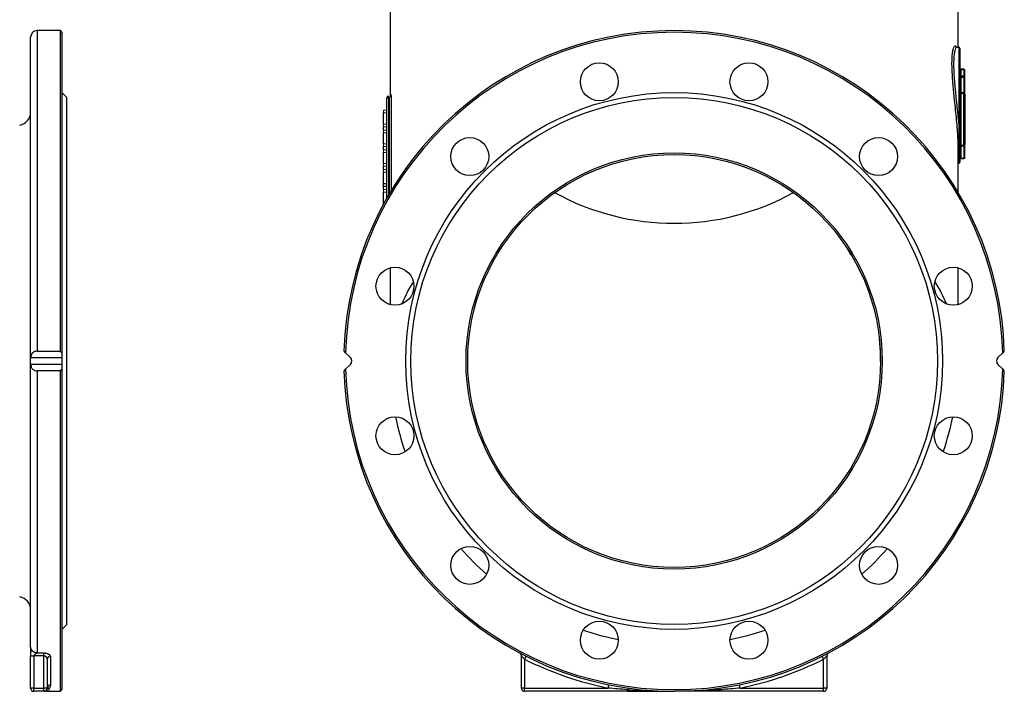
# Model space of a CAD drawing. Header units: millimetres. Extents: x -2916 to -129, y -697 to 1150.
# Tile 17 of 20: x -725 to -129, y -53 to 354. Entities that reach past the tile are written whole.
import ezdxf

# ---------------------------------------------------------------- set-up
doc = ezdxf.new("R2010")
doc.units = ezdxf.units.MM

msp = doc.modelspace()

# ---------------------------------------------------------------- linework, layer by layer
at = {"color": 0, "linetype": 'Continuous', "lineweight": 25}
for p, q in [((-500.77, 387.88), (-500.77, 306.86)), ((-156.77, 336.81), (-156.77, 387.88)), ((-700.41, 346.95), (-714.41, 346.95)), ((-714.41, 346.95), (-714.41, 152.95)), ((-699.41, 345.95), (-700.41, 346.95)), ((-700.41, 152.95), (-700.41, 346.95)), ((-699.41, 345.95), (-699.41, 151.98)), ((-718.41, 149.03), (-718.41, 342.95)), ((-157.94, 336.99), (-157.89, 336.85)), ((-156.27, 336.81), (-157.65, 336.81)), ((-156.27, 287.8), (-156.27, 336.81)), ((-155.77, 336.31), (-155.77, 288)), ((-155.27, 323.32), (-155.27, 319.57)), ((-155.27, 318.57), (-155.27, 309.57)), ((-696.41, 306.45), (-699.41, 309.45)), ((-696.41, 146.95), (-696.41, 306.45)), ((-502.77, 306.05), (-502.77, 306.34)), ((-502.77, 245.56), (-502.77, 306.05)), ((-501.77, 306.76), (-501.77, 247.31)), ((-501.12, 248.42), (-501.12, 306.76)), ((-500.39, 306.97), (-500.35, 307.42)), ((-500.12, 307.4), (-500.12, 250.09)), ((-155.27, 309.57), (-153.27, 309.57)), ((-155.27, 309.08), (-155.27, 277.57)), ((-155.27, 309.08), (-153.27, 309.08)), ((-153.27, 277.57), (-153.27, 309.08)), ((-152.77, 308.59), (-152.77, 278.06)), ((-504.77, 290.39), (-504.77, 297.12)), ((-504.77, 286.77), (-504.77, 288.76)), ((-504.77, 278.42), (-504.77, 285.15)), ((-504.77, 274.8), (-504.77, 276.79)), ((-156.77, 249.01), (-156.77, 276.44)), ((-155.27, 277.08), (-155.27, 269.82)), ((-504.77, 266.46), (-504.77, 273.19)), ((-156.27, 266.81), (-156.27, 269.73)), ((-155.77, 270.19), (-155.77, 269.14)), ((-155.77, 269.82), (-155.27, 269.82)), ((-155.77, 268.82), (-155.77, 267.31)), ((-504.77, 262.84), (-504.77, 264.82)), ((-156.77, 266.81), (-156.27, 266.81)), ((-504.77, 254.49), (-504.77, 261.22)), ((-504.77, 252.86), (-504.77, 254.49)), ((-504.77, 254.49), (-502.77, 254.49)), ((-504.77, 252.86), (-502.77, 252.86)), ((-504.77, 250.87), (-504.77, 252.86)), ((-504.77, 242.52), (-504.77, 249.26)), ((-504.77, 241.95), (-504.77, 242.52)), ((-504.77, 242.52), (-504.45, 242.52)), ((-500.77, 203.36), (-500.77, 181.13)), ((-156.77, 181.13), (-156.77, 203.36)), ((-718.41, 149.07), (-699.41, 149.07)), ((-714.41, 152.95), (-700.41, 152.95)), ((-699.41, 151.98), (-699.41, 149.07)), ((-699.41, 149.07), (-699.41, 144.83)), ((-527.7, 151.98), (-524.8, 149.07)), ((-132.74, 149.07), (-129.83, 151.98)), ((-718.41, 144.87), (-718.41, 149.03)), ((-718.41, -26.28), (-718.41, 144.87)), ((-699.41, 144.83), (-718.41, 144.83)), ((-699.41, 144.83), (-699.41, 141.93)), ((-696.41, -12.55), (-696.41, 146.95)), ((-524.8, 144.83), (-527.7, 141.93)), ((-129.83, 141.93), (-132.74, 144.83)), ((-700.41, 140.95), (-714.41, 140.95)), ((-714.41, 140.95), (-714.41, -29.81)), ((-700.41, -53.05), (-700.41, 140.95)), ((-699.41, 141.93), (-699.41, -52.05)), ((-242.26, 56.72), (-240.14, 58.84)), ((-699.41, -15.55), (-696.41, -12.55)), ((-718.41, -51.05), (-718.41, -31.58)), ((-710.41, -31.58), (-716.41, -31.58)), ((-716.41, -31.58), (-716.41, -51.05)), ((-714.41, -29.81), (-710.41, -29.81)), ((-710.41, -31.58), (-710.41, -29.81)), ((-710.41, -51.05), (-710.41, -31.58)), ((-708.41, -33.64), (-708.41, -51.05)), ((-706.41, -31.85), (-706.41, -49.09)), ((-421.27, -51.05), (-421.27, -31.58)), ((-419.27, -33.64), (-418.37, -31.85)), ((-419.27, -33.64), (-419.27, -51.05)), ((-238.27, -33.64), (-239.16, -31.85)), ((-238.27, -51.05), (-238.27, -33.64)), ((-236.27, -31.58), (-236.27, -51.05)), ((-716.41, -51.05), (-718.41, -51.05)), ((-716.41, -51.05), (-710.41, -51.05)), ((-716.41, -53.05), (-716.41, -51.05)), ((-710.41, -53.05), (-716.41, -53.05)), ((-710.41, -53.05), (-710.41, -51.05)), ((-708.41, -51.05), (-710.41, -51.05)), ((-708.41, -53.05), (-700.41, -53.05)), ((-700.41, -53.05), (-699.41, -52.05)), ((-419.27, -51.05), (-421.27, -51.05)), ((-419.27, -53.05), (-419.27, -51.05)), ((-419.27, -51.05), (-368.77, -51.05)), ((-356.98, -53.05), (-419.27, -53.05)), ((-368.77, -51.05), (-368.37, -49.09)), ((-356.98, -53.05), (-356.98, -52.06)), ((-300.55, -52.06), (-300.55, -53.05)), ((-238.27, -53.05), (-300.55, -53.05)), ((-288.77, -51.05), (-289.16, -49.09)), ((-288.77, -51.05), (-238.27, -51.05)), ((-238.27, -53.05), (-238.27, -51.05)), ((-236.27, -51.05), (-238.27, -51.05))]:
    msp.add_line(p, q, dxfattribs=at)
at = {"color": 0, "linetype": 'Continuous', "lineweight": 18}
for p, q in [((-155.77, 323.32), (-155.27, 323.32)), ((-155.27, 323.82), (-153.27, 323.82)), ((-155.27, 323.32), (-155.27, 323.82)), ((-155.27, 323.32), (-153.27, 323.32)), ((-153.27, 319.57), (-153.27, 323.32)), ((-152.77, 323.32), (-152.77, 319.57)), ((-155.77, 319.57), (-155.27, 319.57)), ((-155.77, 318.57), (-155.27, 318.57)), ((-155.27, 319.57), (-153.27, 319.57)), ((-155.27, 319.07), (-155.27, 319.57)), ((-155.27, 319.07), (-153.27, 319.07)), ((-155.27, 318.57), (-153.27, 318.57)), ((-153.27, 319.57), (-153.27, 319.07)), ((-153.27, 309.57), (-153.27, 318.57)), ((-152.77, 319.57), (-152.77, 318.57)), ((-152.77, 318.57), (-152.77, 309.57)), ((-501.77, 307.34), (-501.77, 306.76)), ((-501.12, 306.76), (-501.77, 306.76)), ((-155.77, 309.57), (-155.27, 309.57)), ((-155.27, 309.57), (-155.27, 309.08)), ((-153.27, 309.08), (-153.27, 309.57)), ((-152.77, 309.57), (-152.77, 308.59)), ((-504.77, 297.12), (-504.77, 298.74)), ((-504.77, 298.74), (-502.77, 298.74)), ((-504.77, 297.12), (-502.77, 297.12)), ((-504.77, 288.76), (-504.77, 290.39)), ((-504.77, 290.39), (-502.77, 290.39)), ((-504.77, 288.76), (-502.77, 288.76)), ((-504.77, 285.15), (-504.77, 286.77)), ((-504.77, 286.77), (-502.77, 286.77)), ((-504.77, 285.15), (-502.77, 285.15)), ((-504.77, 276.79), (-504.77, 278.42)), ((-504.77, 278.42), (-502.77, 278.42)), ((-504.77, 276.79), (-502.77, 276.79)), ((-504.77, 273.19), (-504.77, 274.8)), ((-504.77, 274.8), (-502.77, 274.8)), ((-155.77, 277.08), (-155.27, 277.08)), ((-155.27, 277.57), (-153.27, 277.57)), ((-155.27, 277.08), (-153.27, 277.08)), ((-153.27, 269.82), (-153.27, 277.08)), ((-152.77, 278.06), (-152.77, 277.08)), ((-152.77, 277.08), (-152.77, 269.82)), ((-504.77, 273.19), (-502.77, 273.19)), ((-155.77, 269.14), (-155.77, 268.82)), ((-155.27, 269.82), (-155.27, 269.48)), ((-155.27, 269.82), (-153.27, 269.82)), ((-155.27, 269.32), (-155.27, 269.48)), ((-155.27, 269.32), (-153.27, 269.32)), ((-153.27, 269.82), (-153.27, 269.32)), ((-504.77, 264.82), (-504.77, 266.46)), ((-504.77, 266.46), (-502.77, 266.46)), ((-504.77, 264.82), (-502.77, 264.82)), ((-504.77, 261.22), (-504.77, 262.84)), ((-504.77, 262.84), (-502.77, 262.84)), ((-504.77, 261.22), (-502.77, 261.22)), ((-504.77, 249.26), (-504.77, 250.87)), ((-504.77, 250.87), (-502.77, 250.87)), ((-504.77, 249.26), (-502.77, 249.26))]:
    msp.add_line(p, q, dxfattribs=at)
at = {"color": 0, "linetype": 'Continuous', "lineweight": 25, "flags": 128}
msp.add_lwpolyline([(-156.27, 287.8), (-156.17, 287.81), (-156.08, 287.82), (-155.99, 287.84), (-155.91, 287.86), (-155.85, 287.89), (-155.81, 287.93), (-155.78, 287.96), (-155.77, 288)], dxfattribs=at)
at = {"color": 0, "linetype": 'Continuous', "lineweight": 25}
for centre, radius in [((-374.06, 315.99), 11.5), ((-283.47, 315.99), 11.5), ((-328.77, 146.95), 162.5), ((-328.77, 146.95), 159.5), ((-452.51, 270.7), 11.5), ((-205.02, 270.7), 11.5), ((-328.77, 146.95), 126), ((-328.77, 146.95), 125), ((-497.8, 192.25), 11.5), ((-159.73, 192.25), 11.5), ((-497.8, 101.66), 11.5), ((-159.73, 101.66), 11.5), ((-452.51, 23.21), 11.5), ((-205.02, 23.21), 11.5), ((-374.06, -22.09), 11.5), ((-283.47, -22.09), 11.5)]:
    msp.add_circle(centre, radius, dxfattribs=at)
for centre, radius, start, end in [((-714.41, 342.95), 4, 90, 180), ((-328.77, 146.95), 200, 1.71913, 178.28087), ((-328.77, 146.95), 199, 1.44738, 178.55262), ((-156.27, 336.31), 0.5, 0, 90), ((-501.77, 306.34), 1, 90, 180), ((-501.89, 305.87), 0.893, 81.95053, 168.57825), ((-726.41, 297.6), 8, 280, 0), ((-156.25, 270.21), 0.48, 267.61279, 357.39503), ((-156.27, 267.31), 0.5, 270, 0), ((-328.77, 380.3), 150, 241.16672, 298.83328), ((-400.18, 142.19), 101.43, 148.51697, 157.18867), ((-257.35, 142.19), 101.43, 22.81133, 31.48303), ((-526.92, 146.95), 3, 315, 45), ((-130.61, 146.95), 3, 135, 225), ((-328.77, 146.95), 200, 181.71913, 358.28087), ((-328.77, 146.95), 199, 181.44738, 358.55262), ((-328.77, 146.95), 172, 191.33303, 198.66697), ((-328.77, 146.95), 172, 341.33303, 348.66697), ((-328.77, 146.95), 172, 221.33303, 228.66697), ((-328.77, 146.95), 172, 311.33303, 318.66697), ((-726.41, -3.7), 8, 0, 80), ((-328.77, 146.95), 172, 251.33303, 258.66697), ((-328.77, 146.95), 172, 281.33303, 288.66697), ((-706.51, -33.75), 1.9, 86.97684, 176.61809), ((-423.27, -31.58), 2, 0, 62.107), ((-328.77, 146.95), 202, 243.38329, 258.57881), ((-328.77, 146.95), 202, 281.42119, 296.61671), ((-234.27, -31.58), 2, 117.893, 180), ((-716.41, -51.05), 2, 180, 270), ((-710.41, -51.05), 2, 270, 0), ((-706.99, -53.06), 1.97, 89.1606, 149.524), ((-706.43, -51.07), 1.98, 89.43279, 179.42133), ((-419.27, -51.05), 2, 180, 270), ((-354.54, -52.24), 2.45, 152.03654, 175.84515), ((-302.99, -52.24), 2.45, 4.15485, 27.96346), ((-238.27, -51.05), 2, 270, 0)]:
    msp.add_arc(centre, radius, start, end, dxfattribs=at)
at = {"color": 0, "linetype": 'Continuous', "lineweight": 18}
for centre, radius, start, end in [((-155.27, 324.32), 0.5, 180, 270), ((-153.27, 323.32), 0.5, 0, 90), ((-155.27, 318.57), 0.5, 90, 180), ((-153.27, 319.57), 0.5, 270, 0), ((-501.15, 307.57), 0.81, 265.50219, 349.35216), ((-501, 307.68), 0.927, 263.15405, 342.75165), ((-155.27, 309.57), 0.496, 180.44501, 270.4382), ((-153.26, 308.58), 0.496, 0.44501, 90.4382), ((-155.27, 277.07), 0.496, 89.5618, 179.55499), ((-153.26, 278.06), 0.496, 269.5618, 359.55499), ((-155.33, 269.04), 0.444, 81.38086, 167.33746), ((-153.27, 269.82), 0.5, 270, 0)]:
    msp.add_arc(centre, radius, start, end, dxfattribs=at)
at = {"color": 0, "linetype": 'Continuous', "lineweight": 25}
for points, knots in [([(-156.79, 276.44), (-156.79, 277.02), (-156.77, 278.99), (-156.95, 283.06), (-157.33, 288.5), (-157.87, 294.32), (-158.5, 300.39), (-159.09, 305.95), (-159.59, 310.94), (-160.01, 315.68), (-160.36, 320.59), (-160.55, 325.41), (-160.53, 329.63), (-160.3, 333.13), (-160, 334.71), (-159.86, 335.5)], [0, 0, 0, 0, 0.035265, 0.119789, 0.202821, 0.28835, 0.371537, 0.457127, 0.519959, 0.583806, 0.66504, 0.748575, 0.831253, 0.916394, 1, 1, 1, 1]), ([(-159.86, 335.5), (-159.67, 336.12), (-159.32, 337.33), (-158.68, 337.81), (-158.2, 337.69), (-157.98, 337.09), (-157.94, 336.99)], [0, 0, 0, 0, 0.31816, 0.623106, 0.936671, 1, 1, 1, 1]), ([(-157.64, 336.78), (-157.66, 336.79), (-157.88, 336.96), (-158.32, 336.36), (-158.89, 334.91), (-159.31, 332.41), (-159.55, 329.05), (-159.57, 324.98), (-159.38, 320.26), (-159.03, 315.5), (-158.6, 310.84), (-158.11, 306.02), (-157.51, 300.58), (-156.97, 295.46), (-156.55, 291.17), (-156.36, 288.93), (-156.27, 287.8)], [0, 0, 0, 0, 0.004693, 0.090476, 0.174849, 0.261725, 0.345053, 0.430891, 0.51278, 0.597032, 0.660466, 0.724934, 0.80907, 0.895628, 0.947533, 1, 1, 1, 1]), ([(-157.63, 336.81), (-157.72, 336.82), (-157.92, 336.83), (-157.94, 336.87), (-157.95, 336.89)], [0, 0, 0, 0, 0.420418, 1, 1, 1, 1]), ([(-156.27, 269.73), (-156.21, 270.61), (-156.17, 271.65), (-156.13, 273.48), (-156.12, 274.13), (-156.1, 275.52), (-156.1, 276.25), (-156.1, 277.79), (-156.1, 278.6), (-156.12, 280.29), (-156.13, 281.16), (-156.16, 282.98), (-156.18, 283.91), (-156.22, 285.82), (-156.24, 286.8), (-156.27, 287.8)], [0, 0, 0, 0, 0.25, 0.25, 0.375, 0.375, 0.5, 0.5, 0.625, 0.625, 0.75, 0.75, 0.875, 0.875, 1, 1, 1, 1]), ([(-155.77, 288), (-155.77, 287.02), (-155.77, 286.05), (-155.77, 284.16), (-155.77, 283.24), (-155.77, 281.44), (-155.77, 280.58), (-155.77, 278.92), (-155.77, 278.11), (-155.77, 276.59), (-155.77, 275.87), (-155.77, 274.51), (-155.77, 273.87), (-155.77, 272.08), (-155.77, 271.05), (-155.77, 270.19)], [0, 0, 0, 0, 0.125, 0.125, 0.25, 0.25, 0.375, 0.375, 0.5, 0.5, 0.625, 0.625, 0.75, 0.75, 1, 1, 1, 1]), ([(-156.27, 269.73), (-156.31, 269.5), (-156.46, 268.74), (-156.64, 268.28), (-156.77, 267.96)], [0, 0, 0, 0, 0.309218, 1, 1, 1, 1]), ([(-220.97, 210.22), (-221.17, 210.57), (-221.84, 211.71), (-222.87, 213.39), (-223.74, 214.71), (-224.09, 215.25)], [0, 0, 0, 0, 0.201246, 0.674003, 1, 1, 1, 1]), ([(-203.77, 146.65), (-203.78, 147.87), (-203.79, 150.44), (-203.95, 154.08), (-204.17, 157.09), (-204.35, 159.04), (-204.44, 159.86), (-204.46, 160.1)], [0, 0, 0, 0, 0.256589, 0.543248, 0.803483, 0.942981, 1, 1, 1, 1]), ([(-714.41, 152.95), (-714.73, 152.95), (-715.03, 152.92), (-715.48, 152.81), (-715.63, 152.77), (-715.91, 152.67), (-716.04, 152.62), (-716.3, 152.49), (-716.43, 152.42), (-716.66, 152.28), (-716.78, 152.2), (-717.09, 151.96), (-717.28, 151.78), (-717.78, 151.22), (-718.01, 150.81), (-718.33, 149.95), (-718.41, 149.52), (-718.41, 149.07)], [0, 0, 0, 0, 0.125, 0.125, 0.1875, 0.1875, 0.25, 0.25, 0.3125, 0.3125, 0.375, 0.375, 0.5, 0.5, 0.75, 0.75, 1, 1, 1, 1]), ([(-718.41, 144.83), (-718.41, 144.39), (-718.33, 143.95), (-718.09, 143.32), (-717.99, 143.1), (-717.75, 142.7), (-717.61, 142.5), (-717.28, 142.13), (-717.09, 141.95), (-716.67, 141.62), (-716.44, 141.48), (-715.92, 141.23), (-715.64, 141.13), (-715.19, 141.02), (-715.04, 141), (-714.73, 140.96), (-714.57, 140.95), (-714.41, 140.95)], [0, 0, 0, 0, 0.25, 0.25, 0.375, 0.375, 0.5, 0.5, 0.625, 0.625, 0.75, 0.75, 0.875, 0.875, 0.9375, 0.9375, 1, 1, 1, 1]), ([(-714.41, -29.81), (-714.88, -29.81), (-715.39, -29.74), (-716.38, -29.39), (-716.85, -29.12), (-717.63, -28.43), (-717.94, -28.01), (-718.32, -27.14), (-718.41, -26.69), (-718.41, -26.28)], [0, 0, 0, 0, 0.25, 0.25, 0.5, 0.5, 0.75, 0.75, 1, 1, 1, 1]), ([(-718.41, -26.28), (-718.41, -26.64), (-718.41, -27.07), (-718.41, -27.9), (-718.41, -28.33), (-718.41, -29.63), (-718.41, -30.53), (-718.41, -31.58)], [0, 0, 0, 0, 0.25, 0.25, 0.5, 0.5, 1, 1, 1, 1]), ([(-718.41, -31.58), (-718.41, -31.58), (-718.37, -31.58), (-718.17, -31.58), (-718.02, -31.58), (-717.63, -31.58), (-717.39, -31.58), (-716.9, -31.58), (-716.65, -31.58), (-716.41, -31.58)], [0, 0, 0, 0, 0.25, 0.25, 0.5, 0.5, 0.75, 0.75, 1, 1, 1, 1]), ([(-714.41, -29.81), (-714.41, -29.83), (-714.41, -29.85), (-714.43, -29.89), (-714.45, -29.93), (-714.49, -29.97), (-714.53, -30.02), (-714.59, -30.06), (-714.65, -30.1), (-714.72, -30.14), (-714.82, -30.19), (-714.97, -30.25), (-715.17, -30.34), (-715.42, -30.46), (-715.68, -30.59), (-715.91, -30.74), (-716.09, -30.89), (-716.24, -31.05), (-716.34, -31.22), (-716.4, -31.4), (-716.41, -31.52), (-716.41, -31.58)], [0, 0, 0, 0, 0.025434, 0.050467, 0.075518, 0.101004, 0.127323, 0.154835, 0.183859, 0.214663, 0.246782, 0.300554, 0.376027, 0.473215, 0.577573, 0.669138, 0.748702, 0.817784, 0.88116, 0.941033, 1, 1, 1, 1]), ([(-710.41, -29.81), (-710.13, -29.81), (-709.85, -29.83), (-709.31, -29.89), (-709.05, -29.93), (-708.55, -30.05), (-708.32, -30.12), (-707.89, -30.27), (-707.69, -30.36), (-707.15, -30.66), (-706.88, -30.88), (-706.5, -31.36), (-706.41, -31.6), (-706.41, -31.85)], [0, 0, 0, 0, 0.125, 0.125, 0.25, 0.25, 0.375, 0.375, 0.5, 0.5, 0.75, 0.75, 1, 1, 1, 1]), ([(-708.41, -33.64), (-708.41, -33.41), (-708.45, -33.19), (-708.6, -32.74), (-708.72, -32.53), (-708.96, -32.23), (-709.06, -32.13), (-709.26, -31.96), (-709.38, -31.88), (-709.64, -31.74), (-709.78, -31.68), (-710.09, -31.6), (-710.25, -31.58), (-710.41, -31.58)], [0, 0, 0, 0, 0.25, 0.25, 0.5, 0.5, 0.625, 0.625, 0.75, 0.75, 0.875, 0.875, 1, 1, 1, 1]), ([(-419.27, -33.64), (-419.49, -33.41), (-419.72, -33.19), (-420.15, -32.74), (-420.36, -32.53), (-420.65, -32.23), (-420.74, -32.13), (-420.91, -31.96), (-420.99, -31.88), (-421.12, -31.74), (-421.17, -31.68), (-421.25, -31.6), (-421.27, -31.58), (-421.27, -31.58)], [0, 0, 0, 0, 0.25, 0.25, 0.5, 0.5, 0.625, 0.625, 0.75, 0.75, 0.875, 0.875, 1, 1, 1, 1]), ([(-236.27, -31.58), (-236.27, -31.58), (-236.29, -31.6), (-236.36, -31.68), (-236.41, -31.74), (-236.54, -31.87), (-236.62, -31.95), (-236.79, -32.13), (-236.88, -32.22), (-237.07, -32.42), (-237.17, -32.53), (-237.38, -32.74), (-237.49, -32.85), (-237.82, -33.19), (-238.04, -33.41), (-238.27, -33.64)], [0, 0, 0, 0, 0.125, 0.125, 0.25, 0.25, 0.375, 0.375, 0.5, 0.5, 0.625, 0.625, 0.75, 0.75, 1, 1, 1, 1]), ([(-708.41, -53.05), (-708.41, -53.05), (-708.93, -53.05), (-709.59, -53.05), (-709.96, -53.05), (-710.02, -53.05)], [0, 0, 0, 0, 0.004847, 0.84017, 1, 1, 1, 1]), ([(-708.68, -52.06), (-708.78, -52.22), (-708.81, -52.36), (-708.83, -52.61), (-708.8, -52.72), (-708.69, -52.96), (-708.55, -53.05), (-708.41, -53.05)], [0, 0, 0, 0, 0.25, 0.25, 0.5, 0.5, 1, 1, 1, 1]), ([(-706.96, -51.09), (-707.15, -51.41), (-707.3, -51.7), (-707.57, -52.19), (-707.69, -52.39), (-708.03, -52.88), (-708.22, -53.05), (-708.41, -53.05)], [0, 0, 0, 0, 0.25, 0.25, 0.5, 0.5, 1, 1, 1, 1]), ([(-706.41, -49.09), (-706.41, -49.48), (-706.47, -49.84), (-706.66, -50.51), (-706.8, -50.81), (-706.96, -51.09)], [0, 0, 0, 0, 0.5, 0.5, 1, 1, 1, 1]), ([(-356.98, -52.06), (-358.95, -51.92), (-360.91, -51.77), (-364.84, -51.43), (-366.8, -51.25), (-368.77, -51.05)], [0, 0, 0, 0, 0.5, 0.5, 1, 1, 1, 1]), ([(-356.98, -52.06), (-354.63, -52.22), (-352.28, -52.36), (-347.58, -52.61), (-345.23, -52.72), (-338.18, -52.96), (-333.47, -53.05), (-328.77, -53.05)], [0, 0, 0, 0, 0.25, 0.25, 0.5, 0.5, 1, 1, 1, 1]), ([(-356.98, -53.05), (-354.62, -53.05), (-352.26, -53.05), (-347.56, -53.05), (-345.2, -53.05), (-338.15, -53.05), (-333.46, -53.05), (-328.77, -53.05)], [0, 0, 0, 0, 0.25, 0.25, 0.5, 0.5, 1, 1, 1, 1]), ([(-300.55, -52.06), (-302.9, -52.22), (-305.25, -52.36), (-309.95, -52.61), (-312.3, -52.72), (-319.36, -52.96), (-324.06, -53.05), (-328.77, -53.05)], [0, 0, 0, 0, 0.25, 0.25, 0.5, 0.5, 1, 1, 1, 1]), ([(-300.55, -53.05), (-302.91, -53.05), (-305.27, -53.05), (-309.98, -53.05), (-312.33, -53.05), (-319.38, -53.05), (-324.08, -53.05), (-328.77, -53.05)], [0, 0, 0, 0, 0.25, 0.25, 0.5, 0.5, 1, 1, 1, 1])]:
    msp.add_open_spline(points, degree=3, knots=knots, dxfattribs=at)
at = {"color": 0, "linetype": 'Continuous', "lineweight": 18}
for points, knots in [([(-500.35, 307.42), (-500.34, 307.56), (-500.33, 307.68), (-500.3, 307.9), (-500.28, 307.99), (-500.26, 308.14), (-500.24, 308.19), (-500.22, 308.27), (-500.2, 308.29), (-500.18, 308.29), (-500.17, 308.26), (-500.15, 308.19), (-500.15, 308.13), (-500.13, 307.98), (-500.13, 307.88), (-500.12, 307.67), (-500.12, 307.54), (-500.12, 307.4)], [0, 0, 0, 0, 0.125, 0.125, 0.25, 0.25, 0.375, 0.375, 0.5, 0.5, 0.625, 0.625, 0.75, 0.75, 0.875, 0.875, 1, 1, 1, 1]), ([(-155.77, 268.86), (-155.77, 268.88), (-155.77, 268.91), (-155.77, 269.01), (-155.77, 269.07), (-155.77, 269.14)], [0, 0, 0, 0, 0.5, 0.5, 1, 1, 1, 1])]:
    msp.add_open_spline(points, degree=3, knots=knots, dxfattribs=at)
msp.add_open_spline([(-155.77, 268.82), (-155.77, 268.83), (-155.77, 268.85), (-155.77, 268.86)], degree=3, dxfattribs=at)
at = {"color": 0, "linetype": 'Continuous', "lineweight": 25}
for points in [[(-718.41, 149.03), (-718.41, 149.04), (-718.41, 149.06), (-718.41, 149.07)], [(-699.41, 151.98), (-699.74, 152.3), (-700.08, 152.63), (-700.41, 152.95)], [(-527.7, 151.98), (-528.03, 152.3), (-528.35, 152.63), (-528.68, 152.95)], [(-128.86, 152.95), (-129.18, 152.63), (-129.51, 152.3), (-129.83, 151.98)], [(-718.41, 144.83), (-718.41, 144.84), (-718.41, 144.86), (-718.41, 144.87)], [(-700.41, 140.95), (-700.08, 141.28), (-699.74, 141.6), (-699.41, 141.93)], [(-528.68, 140.95), (-528.35, 141.28), (-528.03, 141.6), (-527.7, 141.93)], [(-129.83, 141.93), (-129.51, 141.6), (-129.18, 141.28), (-128.86, 140.95)], [(-288.77, -51.05), (-292.69, -51.44), (-296.62, -51.78), (-300.55, -52.06)]]:
    msp.add_open_spline(points, degree=3, dxfattribs=at)

doc.saveas('drawing.dxf')
